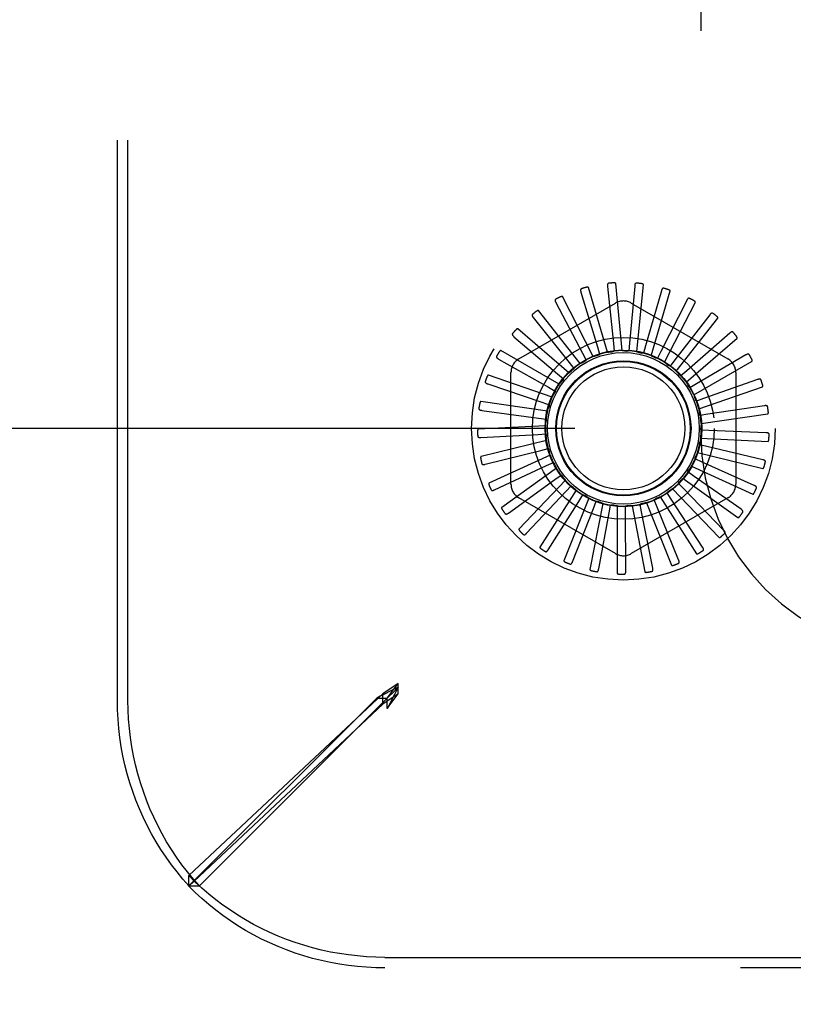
# Model space of a CAD drawing. Header units: inches. Extents: x 0 to 189, y 0 to 122.
# Tile 22 of 51: x 24.9 to 26.34, y 99.13 to 100.96. Entities that reach past the tile are written whole.
import ezdxf

# ---------------------------------------------------------------- set-up
doc = ezdxf.new("R2010")
doc.units = ezdxf.units.IN
doc.header["$LTSCALE"] = 10.388889
doc.header["$MEASUREMENT"] = 0
doc.linetypes.add('HIDDEN', pattern=[0.2, 0.1, -0.1])
doc.layers.get('0').update_dxf_attribs({"linetype": 'CONTINUOUS'})
doc.layers.add('DEFAULT_2', color=8, linetype='HIDDEN')
doc.layers.add('DIMENSIONS', color=7, linetype='CONTINUOUS')
doc.styles.get("Standard").update_dxf_attribs({"font": 'arial.ttf'})
doc.dimstyles.new('DIMSTYLE_1', dxfattribs={"dimtxt": 0.833333, "dimasz": 1.111111, "dimexe": 0.09, "dimexo": 0.07, "dimgap": 0.0375, "dimtad": 0, "dimtih": 1, "dimtoh": 1, "dimzin": 4, "dimdsep": 46, "dimtxsty": 'Standard', "dimblk": '_FILLED', "dimblk1": '_FILLED', "dimblk2": '_FILLED', "dimcen": 0.09, "dimazin": 1, "dimtfac": 1, "dimtdec": 3, "dimtofl": 0, "dimtmove": 0, "dimatfit": 3, "dimldrblk": '_FILLED', "dimfxl": 0, "dimtolj": 1, "dimtzin": 4, "dimarcsym": 0})

# ---------------------------------------------------------------- blocks, each defined once
blk = doc.blocks.new('_FILLED')
at = {"color": 0, "linetype": 'ByBlock'}
blk.add_solid([(0, 0), (-1, 0.2), (-1, -0.2)], dxfattribs=at)
blk = doc.blocks.new('*D20')
at = {"layer": 'DIMENSIONS', "color": 2, "linetype": 'Continuous'}
for p, q in [((25.9309, 108.2006), (15.8859, 108.2006)), ((16.8859, 108.2006), (16.8859, 105.0339)), ((16.8859, 100.2006), (16.8859, 103.3672)), ((25.9309, 100.2006), (15.8859, 100.2006))]:
    blk.add_line(p, q, dxfattribs=at)
at = {"layer": 'DIMENSIONS', "color": 2, "linetype": 'Continuous', "xscale": 1.1111111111, "yscale": 1.1111111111, "zscale": 1.1111111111}
for p, rotation in [((16.8859, 108.2006), 90), ((16.8859, 100.2006), 270)]:
    blk.add_blockref('_FILLED', p, dxfattribs=dict(at, rotation=rotation))
at = {"layer": 'DIMENSIONS', "color": 2, "linetype": 'Continuous', "insert": (16.8859, 104.6172), "char_height": 0.83333, "width": 2.26456, "attachment_point": 2, "line_spacing_factor": 0.9}
blk.add_mtext('8.00', dxfattribs=at)
blk = doc.blocks.new('*D21')
at = {"layer": 'DIMENSIONS', "color": 2, "linetype": 'Continuous'}
for p, q in [((16.8859, 100.2006), (16.8859, 102.4228)), ((25.9309, 100.2006), (15.8859, 100.2006)), ((18.1139, 96.2006), (15.8859, 96.2006)), ((16.8859, 96.2006), (16.8859, 93.9783))]:
    blk.add_line(p, q, dxfattribs=at)
at = {"layer": 'DIMENSIONS', "color": 2, "linetype": 'Continuous', "xscale": 1.1111111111, "yscale": 1.1111111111, "zscale": 1.1111111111}
for p, rotation in [((16.8859, 100.2006), 270), ((16.8859, 96.2006), 90)]:
    blk.add_blockref('_FILLED', p, dxfattribs=dict(at, rotation=rotation))
at = {"layer": 'DIMENSIONS', "color": 2, "linetype": 'Continuous', "insert": (16.8859, 98.6172), "char_height": 0.83333, "width": 2.26456, "attachment_point": 2, "line_spacing_factor": 0.9}
blk.add_mtext('4.00', dxfattribs=at)

msp = doc.modelspace()

# ---------------------------------------------------------------- linework, layer by layer
at = {"layer": 'DEFAULT_2', "color": 8, "linetype": 'HIDDEN'}
for p, q in [((25.0836, 99.6961), (25.0836, 108.705)), ((25.1031, 99.6961), (25.1031, 108.705)), ((26.1646, 108.2096), (26.1646, 100.1916)), ((26.0189, 100.3448), (26.007, 100.4692)), ((26.0462, 100.3426), (26.0581, 100.467)), ((25.9424, 100.4532), (25.973, 100.3516)), ((25.9916, 100.3418), (25.9564, 100.4617)), ((25.9917, 100.4635), (26.0025, 100.358)), ((26.042, 100.4643), (26.0326, 100.3587)), ((26.0915, 100.4556), (26.0623, 100.3536)), ((26.0726, 100.3353), (26.1078, 100.4552)), ((25.8274, 100.3293), (26.0066, 100.4327)), ((25.8961, 100.4337), (25.9453, 100.3398)), ((25.9654, 100.3336), (25.9081, 100.4447)), ((26.0357, 100.4327), (26.2149, 100.3293)), ((26.1385, 100.4377), (26.0906, 100.3431)), ((26.0972, 100.3231), (26.1545, 100.4342)), ((25.9412, 100.3207), (25.864, 100.4189)), ((25.8542, 100.4058), (25.9204, 100.3229)), ((26.1813, 100.4112), (26.1163, 100.3274)), ((26.119, 100.3065), (26.1963, 100.4048)), ((25.92, 100.3034), (25.8255, 100.3852)), ((26.2182, 100.3771), (26.1385, 100.3071)), ((25.8184, 100.3705), (25.899, 100.3016)), ((26.0025, 100.358), (26.0039, 100.3438)), ((26.0326, 100.3587), (26.0313, 100.3445)), ((26.1373, 100.2861), (26.2318, 100.3679)), ((25.9023, 100.2824), (25.7941, 100.3448)), ((25.9453, 100.3398), (25.9519, 100.3271)), ((25.973, 100.3516), (25.9771, 100.3379)), ((26.0623, 100.3536), (26.0584, 100.3399)), ((26.0906, 100.3431), (26.0841, 100.3304)), ((25.7899, 100.3291), (25.8821, 100.2767)), ((25.9204, 100.3229), (25.9292, 100.3117)), ((25.9494, 100.3248), (25.9492, 100.3247)), ((26.1163, 100.3274), (26.1075, 100.3161)), ((26.1514, 100.2626), (26.2596, 100.3251)), ((26.2481, 100.3366), (26.1566, 100.2829)), ((25.8128, 100.0971), (25.8128, 100.304)), ((26.1385, 100.3071), (26.1278, 100.2977)), ((26.2295, 100.304), (26.2295, 100.0971)), ((25.889, 100.2584), (25.7709, 100.2993)), ((25.899, 100.3016), (25.9099, 100.2923)), ((26.2697, 100.2912), (26.1697, 100.2558)), ((25.7697, 100.283), (25.8702, 100.249)), ((25.8821, 100.2767), (25.8945, 100.2696)), ((26.1566, 100.2829), (26.1443, 100.2757)), ((26.1608, 100.2368), (26.2789, 100.2777)), ((25.8804, 100.2323), (25.7567, 100.2501)), ((25.8702, 100.249), (25.8837, 100.2444)), ((26.1697, 100.2558), (26.1563, 100.2511)), ((25.7587, 100.2339), (25.8638, 100.2195)), ((26.2824, 100.2425), (26.1775, 100.2267)), ((25.8638, 100.2195), (25.8779, 100.2176)), ((26.1775, 100.2267), (26.1634, 100.2246)), ((26.1651, 100.2097), (26.2888, 100.2275)), ((25.877, 100.2051), (25.7521, 100.1992)), ((26.1796, 100.1966), (26.1654, 100.1972)), ((26.2856, 100.1923), (26.1796, 100.1966)), ((25.7571, 100.1836), (25.863, 100.1894)), ((25.8787, 100.1778), (25.7573, 100.1483)), ((25.863, 100.1894), (25.8773, 100.1902)), ((26.1642, 100.1823), (26.2891, 100.1764)), ((25.7651, 100.134), (25.868, 100.1597)), ((25.868, 100.1597), (25.8818, 100.1631)), ((26.176, 100.1667), (26.1621, 100.17)), ((26.2793, 100.1424), (26.176, 100.1667)), ((25.8856, 100.1512), (25.7719, 100.0993)), ((26.1668, 100.138), (26.1538, 100.1439)), ((26.1582, 100.1556), (26.2796, 100.1261)), ((25.7823, 100.0867), (25.8785, 100.1315)), ((25.8974, 100.1265), (25.7956, 100.054)), ((25.8785, 100.1315), (25.8914, 100.1375)), ((26.1472, 100.1304), (26.2609, 100.0785)), ((26.2636, 100.0946), (26.1668, 100.138)), ((25.8082, 100.0436), (25.8942, 100.1057)), ((25.9136, 100.1044), (25.8274, 100.0139)), ((25.8942, 100.1057), (25.9057, 100.114)), ((26.1317, 100.1078), (26.2334, 100.0354)), ((26.1523, 100.1116), (26.1407, 100.1198)), ((26.2392, 100.0506), (26.1523, 100.1116)), ((25.9338, 100.0858), (25.8662, 99.9806)), ((25.9144, 100.0834), (25.9242, 100.0938)), ((26.1121, 100.0886), (26.1983, 99.9982)), ((26.1331, 100.0884), (26.1232, 100.0986)), ((26.2069, 100.0121), (26.1331, 100.0884)), ((26.0066, 99.9684), (25.8274, 100.0719)), ((25.8417, 100.0061), (25.9144, 100.0834)), ((25.9571, 100.0713), (25.9106, 99.9553)), ((25.9385, 100.0653), (25.9461, 100.0773)), ((26.2149, 100.0719), (26.0357, 99.9684)), ((26.0834, 100.0548), (26.078, 100.068)), ((26.0893, 100.0734), (26.1568, 99.9683)), ((26.1099, 100.0692), (26.1021, 100.0812)), ((26.1678, 99.9804), (26.1099, 100.0692)), ((25.8818, 99.9757), (25.9385, 100.0653)), ((25.9268, 99.9533), (25.9656, 100.0521)), ((25.9827, 100.0615), (25.9591, 99.9388)), ((25.9656, 100.0521), (25.9708, 100.0654)), ((25.9947, 100.0443), (25.9973, 100.0583)), ((26.0097, 100.0568), (26.0097, 99.9318)), ((26.0248, 100.0421), (26.0247, 100.0564)), ((26.0371, 100.0572), (26.0608, 99.9345)), ((26.0547, 100.0456), (26.0519, 100.0596)), ((26.064, 100.0628), (26.1104, 99.9468)), ((26.1235, 99.9566), (26.0834, 100.0548)), ((25.9753, 99.94), (25.9947, 100.0443)), ((26.0255, 99.936), (26.0248, 100.0421)), ((26.0755, 99.9416), (26.0547, 100.0456)), ((25.6037, 99.7279), (25.5755, 99.7086)), ((25.5837, 99.7006), (25.6037, 99.7279)), ((25.6037, 99.7206), (25.5904, 99.714)), ((25.6037, 99.7206), (25.5936, 99.7106)), ((25.6037, 99.7206), (25.5937, 99.7105)), ((25.6037, 99.7206), (25.597, 99.7073)), ((25.6037, 99.7084), (25.6037, 99.7279)), ((25.5755, 99.7086), (25.216, 99.3715)), ((25.2161, 99.3525), (25.5642, 99.7006)), ((25.2356, 99.3525), (25.5837, 99.7006)), ((25.5642, 99.7006), (25.5837, 99.7006)), ((25.5755, 99.6891), (25.5755, 99.7086)), ((25.6037, 99.7084), (25.5755, 99.6891)), ((25.5904, 99.714), (25.5772, 99.7073)), ((25.5837, 99.6811), (25.6037, 99.7084)), ((25.587, 99.704), (25.5837, 99.7006)), ((25.5837, 99.6811), (25.5837, 99.7006)), ((25.5936, 99.7106), (25.587, 99.704)), ((25.5755, 99.6891), (25.216, 99.352)), ((25.216, 99.352), (25.216, 99.3715)), ((25.2161, 99.3525), (25.2356, 99.3525)), ((25.5792, 99.2201), (35.5881, 99.2201)), ((35.5881, 99.2006), (25.5792, 99.2006))]:
    msp.add_line(p, q, dxfattribs=at)
for points in [[(25.9938, 100.4695), (25.9934, 100.4694), (25.993, 100.4692), (25.9926, 100.469), (25.9923, 100.4686), (25.9921, 100.4683), (25.9919, 100.4679), (25.9918, 100.4674), (25.9917, 100.467), (25.9916, 100.4664), (25.9916, 100.4659), (25.9916, 100.4653), (25.9916, 100.4647), (25.9916, 100.4641), (25.9917, 100.4635)], [(26.007, 100.4692), (26.0069, 100.4694), (26.0068, 100.4695), (26.0067, 100.4696), (26.0066, 100.4697), (26.0064, 100.4698), (26.0062, 100.4699), (26.006, 100.47), (26.0058, 100.47), (26.0055, 100.4701), (26.0053, 100.4701), (26.0051, 100.4702), (26.0048, 100.4702), (26.0045, 100.4702), (26.0043, 100.4702), (26.004, 100.4702), (26.0037, 100.4702), (26.0034, 100.4702), (26.003, 100.4702), (26.0027, 100.4702), (26.0024, 100.4702)], [(26.0452, 100.4698), (26.0447, 100.4698), (26.0443, 100.4697), (26.0439, 100.4695), (26.0436, 100.4693), (26.0433, 100.469), (26.043, 100.4686), (26.0428, 100.4682), (26.0426, 100.4677), (26.0425, 100.4672), (26.0423, 100.4667), (26.0422, 100.4661), (26.0421, 100.4656), (26.042, 100.465), (26.042, 100.4643)], [(26.0581, 100.467), (26.0581, 100.4672), (26.058, 100.4674), (26.0579, 100.4675), (26.0578, 100.4676), (26.0576, 100.4678), (26.0574, 100.4679), (26.0572, 100.468), (26.057, 100.4681), (26.0568, 100.4682), (26.0566, 100.4682), (26.0564, 100.4683), (26.0561, 100.4684), (26.0559, 100.4685), (26.0556, 100.4685), (26.0553, 100.4686), (26.055, 100.4687), (26.0547, 100.4687), (26.0544, 100.4688), (26.0541, 100.4688), (26.0537, 100.4689)], [(25.9434, 100.4594), (25.943, 100.4592), (25.9426, 100.459), (25.9423, 100.4587), (25.9421, 100.4583), (25.942, 100.458), (25.9419, 100.4575), (25.9418, 100.4571), (25.9418, 100.4566), (25.9418, 100.456), (25.9419, 100.4555), (25.942, 100.4549), (25.9421, 100.4544), (25.9423, 100.4538), (25.9424, 100.4532)], [(25.9564, 100.4617), (25.9563, 100.4618), (25.9562, 100.4619), (25.9561, 100.462), (25.9559, 100.4621), (25.9557, 100.4622), (25.9555, 100.4622), (25.9553, 100.4622), (25.9551, 100.4623), (25.9548, 100.4623), (25.9546, 100.4623), (25.9543, 100.4622), (25.9541, 100.4622), (25.9538, 100.4622), (25.9535, 100.4621), (25.9532, 100.4621), (25.9529, 100.462), (25.9526, 100.462), (25.9523, 100.4619), (25.952, 100.4618), (25.9517, 100.4618)], [(26.0957, 100.4603), (26.0953, 100.4604), (26.0948, 100.4604), (26.0944, 100.4603), (26.094, 100.4602), (26.0937, 100.4599), (26.0934, 100.4596), (26.0931, 100.4592), (26.0928, 100.4588), (26.0925, 100.4584), (26.0923, 100.4579), (26.0921, 100.4574), (26.0919, 100.4568), (26.0917, 100.4562), (26.0915, 100.4556)], [(26.1078, 100.4552), (26.1079, 100.4554), (26.1078, 100.4556), (26.1078, 100.4557), (26.1076, 100.4559), (26.1075, 100.456), (26.1074, 100.4562), (26.1072, 100.4563), (26.107, 100.4564), (26.1068, 100.4566), (26.1066, 100.4567), (26.1064, 100.4568), (26.1062, 100.4569), (26.1059, 100.4571), (26.1057, 100.4572), (26.1054, 100.4573), (26.1051, 100.4574), (26.1048, 100.4575), (26.1045, 100.4576), (26.1043, 100.4577), (26.104, 100.4578)], [(25.8958, 100.44), (25.8955, 100.4398), (25.8951, 100.4395), (25.8949, 100.4391), (25.8948, 100.4387), (25.8947, 100.4383), (25.8947, 100.4379), (25.8947, 100.4374), (25.8948, 100.4369), (25.8949, 100.4364), (25.8951, 100.4359), (25.8953, 100.4354), (25.8955, 100.4348), (25.8958, 100.4343), (25.8961, 100.4337)], [(25.9081, 100.4447), (25.908, 100.4448), (25.9079, 100.4449), (25.9077, 100.445), (25.9076, 100.445), (25.9074, 100.4451), (25.9072, 100.4451), (25.9069, 100.445), (25.9067, 100.445), (25.9065, 100.445), (25.9063, 100.4449), (25.906, 100.4449), (25.9058, 100.4448), (25.9055, 100.4447), (25.9052, 100.4446), (25.905, 100.4445), (25.9047, 100.4444), (25.9044, 100.4443), (25.9041, 100.4442), (25.9038, 100.444), (25.9035, 100.4439)], [(26.1435, 100.4415), (26.1431, 100.4417), (26.1427, 100.4418), (26.1423, 100.4418), (26.1418, 100.4417), (26.1415, 100.4415), (26.1411, 100.4413), (26.1407, 100.441), (26.1404, 100.4406), (26.14, 100.4402), (26.1397, 100.4398), (26.1394, 100.4393), (26.1391, 100.4388), (26.1388, 100.4383), (26.1385, 100.4377)], [(26.1545, 100.4342), (26.1545, 100.4344), (26.1545, 100.4346), (26.1545, 100.4347), (26.1544, 100.4349), (26.1543, 100.4351), (26.1542, 100.4352), (26.154, 100.4354), (26.1539, 100.4356), (26.1537, 100.4357), (26.1535, 100.4359), (26.1534, 100.4361), (26.1532, 100.4362), (26.1529, 100.4364), (26.1527, 100.4365), (26.1525, 100.4367), (26.1522, 100.4369), (26.152, 100.437), (26.1517, 100.4372), (26.1514, 100.4374), (26.1511, 100.4376)], [(25.864, 100.4189), (25.8639, 100.419), (25.8637, 100.4191), (25.8635, 100.4191), (25.8633, 100.4191), (25.8632, 100.4191), (25.8629, 100.4191), (25.8627, 100.419), (25.8625, 100.4189), (25.8623, 100.4189), (25.8621, 100.4188), (25.8619, 100.4187), (25.8616, 100.4185), (25.8614, 100.4184), (25.8611, 100.4183), (25.8609, 100.4181), (25.8606, 100.418), (25.8604, 100.4178), (25.8601, 100.4176), (25.8599, 100.4174), (25.8596, 100.4173)], [(26.1869, 100.414), (26.1865, 100.4143), (26.1861, 100.4144), (26.1857, 100.4145), (26.1853, 100.4145), (26.1849, 100.4144), (26.1845, 100.4142), (26.1841, 100.414), (26.1836, 100.4137), (26.1832, 100.4134), (26.1828, 100.413), (26.1824, 100.4126), (26.1821, 100.4122), (26.1817, 100.4117), (26.1813, 100.4112)], [(25.8528, 100.412), (25.8525, 100.4117), (25.8522, 100.4113), (25.8521, 100.4109), (25.852, 100.4105), (25.852, 100.4101), (25.852, 100.4096), (25.8522, 100.4092), (25.8523, 100.4087), (25.8526, 100.4083), (25.8528, 100.4078), (25.8531, 100.4073), (25.8535, 100.4068), (25.8538, 100.4063), (25.8542, 100.4058)], [(26.1963, 100.4048), (26.1964, 100.4049), (26.1964, 100.4051), (26.1964, 100.4053), (26.1963, 100.4054), (26.1963, 100.4056), (26.1962, 100.4058), (26.1961, 100.406), (26.196, 100.4062), (26.1958, 100.4064), (26.1957, 100.4066), (26.1955, 100.4068), (26.1954, 100.407), (26.1952, 100.4072), (26.195, 100.4074), (26.1948, 100.4076), (26.1946, 100.4078), (26.1944, 100.408), (26.1941, 100.4082), (26.1939, 100.4084), (26.1937, 100.4086)], [(25.8158, 100.3763), (25.8156, 100.3759), (25.8154, 100.3755), (25.8153, 100.3751), (25.8153, 100.3747), (25.8154, 100.3743), (25.8155, 100.3739), (25.8157, 100.3734), (25.816, 100.373), (25.8163, 100.3726), (25.8167, 100.3722), (25.817, 100.3718), (25.8175, 100.3714), (25.8179, 100.3709), (25.8184, 100.3705)], [(25.8255, 100.3852), (25.8254, 100.3853), (25.8252, 100.3853), (25.825, 100.3853), (25.8248, 100.3853), (25.8246, 100.3853), (25.8245, 100.3852), (25.8243, 100.3851), (25.8241, 100.385), (25.8239, 100.3849), (25.8237, 100.3847), (25.8235, 100.3846), (25.8233, 100.3844), (25.823, 100.3842), (25.8228, 100.3841), (25.8226, 100.3839), (25.8224, 100.3837), (25.8222, 100.3835), (25.822, 100.3832), (25.8217, 100.383), (25.8215, 100.3827)], [(26.2243, 100.3788), (26.224, 100.3791), (26.2236, 100.3793), (26.2232, 100.3795), (26.2228, 100.3795), (26.2224, 100.3795), (26.2219, 100.3794), (26.2215, 100.3793), (26.221, 100.3791), (26.2206, 100.3788), (26.2201, 100.3786), (26.2197, 100.3782), (26.2192, 100.3779), (26.2187, 100.3775), (26.2182, 100.3771)], [(26.2318, 100.3679), (26.2319, 100.3681), (26.2319, 100.3682), (26.232, 100.3684), (26.232, 100.3686), (26.2319, 100.3688), (26.2319, 100.369), (26.2318, 100.3692), (26.2317, 100.3694), (26.2316, 100.3696), (26.2315, 100.3698), (26.2314, 100.3701), (26.2313, 100.3703), (26.2311, 100.3705), (26.231, 100.3707), (26.2308, 100.371), (26.2307, 100.3712), (26.2305, 100.3715), (26.2303, 100.3717), (26.2301, 100.372), (26.2299, 100.3723)], [(25.7941, 100.3448), (25.7939, 100.3449), (25.7938, 100.3449), (25.7936, 100.3449), (25.7934, 100.3448), (25.7932, 100.3447), (25.7931, 100.3446), (25.7929, 100.3445), (25.7927, 100.3443), (25.7926, 100.3442), (25.7924, 100.344), (25.7922, 100.3438), (25.792, 100.3436), (25.7919, 100.3434), (25.7917, 100.3432), (25.7915, 100.343), (25.7913, 100.3427), (25.7912, 100.3425), (25.791, 100.3422), (25.7908, 100.3419), (25.7906, 100.3416)], [(25.9916, 100.3418), (25.9938, 100.342), (25.996, 100.3422), (25.9982, 100.3424), (26.0005, 100.3426)], [(26.0039, 100.3438), (26.0034, 100.3434), (26.0029, 100.3432), (26.0023, 100.3429), (26.0017, 100.3427), (26.0011, 100.3426), (26.0005, 100.3426)], [(26.0189, 100.3448), (26.0211, 100.3446), (26.0233, 100.3444), (26.0255, 100.3442), (26.0277, 100.3439)], [(26.0313, 100.3445), (26.0308, 100.3442), (26.0302, 100.344), (26.0296, 100.3439), (26.0289, 100.3439), (26.0283, 100.3439), (26.0277, 100.3439)], [(26.0462, 100.3426), (26.0483, 100.342), (26.0505, 100.3414), (26.0526, 100.3408), (26.0547, 100.3401)], [(26.0584, 100.3399), (26.0578, 100.3398), (26.0572, 100.3397), (26.0565, 100.3397), (26.0559, 100.3398), (26.0553, 100.3399), (26.0547, 100.3401)], [(25.7863, 100.3343), (25.7861, 100.3339), (25.786, 100.3334), (25.786, 100.333), (25.7861, 100.3326), (25.7862, 100.3322), (25.7864, 100.3318), (25.7867, 100.3314), (25.7871, 100.3311), (25.7874, 100.3307), (25.7879, 100.3304), (25.7883, 100.3301), (25.7888, 100.3297), (25.7893, 100.3294), (25.7899, 100.3291)], [(25.9412, 100.3207), (25.9425, 100.3214), (25.9439, 100.3221), (25.9452, 100.3227), (25.9465, 100.3234), (25.9478, 100.3241), (25.9492, 100.3247)], [(25.9519, 100.3271), (25.9516, 100.3267), (25.9512, 100.3262), (25.9508, 100.3258), (25.9504, 100.3254), (25.9499, 100.3251), (25.9494, 100.3248)], [(25.9654, 100.3336), (25.9675, 100.3343), (25.9697, 100.3349), (25.9718, 100.3355), (25.974, 100.3361)], [(25.9771, 100.3379), (25.9767, 100.3375), (25.9762, 100.3371), (25.9757, 100.3368), (25.9751, 100.3365), (25.9746, 100.3363), (25.974, 100.3361)], [(26.0726, 100.3353), (26.0746, 100.3343), (26.0766, 100.3333), (26.0786, 100.3323), (26.0805, 100.3312)], [(26.0841, 100.3304), (26.0835, 100.3304), (26.0829, 100.3304), (26.0822, 100.3305), (26.0816, 100.3307), (26.0811, 100.3309), (26.0805, 100.3312)], [(26.0972, 100.3231), (26.099, 100.3218), (26.1007, 100.3204), (26.1025, 100.319), (26.1042, 100.3176)], [(26.2544, 100.3371), (26.2541, 100.3375), (26.2538, 100.3378), (26.2534, 100.338), (26.253, 100.3381), (26.2526, 100.3382), (26.2522, 100.3382), (26.2517, 100.3381), (26.2512, 100.338), (26.2507, 100.3379), (26.2502, 100.3377), (26.2497, 100.3375), (26.2492, 100.3372), (26.2486, 100.3369), (26.2481, 100.3366)], [(26.2596, 100.3251), (26.2598, 100.3252), (26.2598, 100.3253), (26.2599, 100.3255), (26.2599, 100.3257), (26.2599, 100.3259), (26.2599, 100.3261), (26.2599, 100.3263), (26.2599, 100.3265), (26.2598, 100.3267), (26.2598, 100.327), (26.2597, 100.3272), (26.2596, 100.3274), (26.2595, 100.3277), (26.2594, 100.328), (26.2593, 100.3282), (26.2592, 100.3285), (26.259, 100.3288), (26.2589, 100.3291), (26.2588, 100.3294), (26.2586, 100.3297)], [(25.92, 100.3034), (25.9217, 100.3048), (25.9234, 100.3062), (25.9252, 100.3075), (25.927, 100.3088)], [(25.9292, 100.3117), (25.929, 100.3112), (25.9287, 100.3106), (25.9283, 100.3101), (25.9279, 100.3096), (25.9275, 100.3092), (25.927, 100.3088)], [(26.1075, 100.3161), (26.1069, 100.3162), (26.1063, 100.3164), (26.1057, 100.3166), (26.1052, 100.3169), (26.1046, 100.3172), (26.1042, 100.3176)], [(26.119, 100.3065), (26.1205, 100.3049), (26.122, 100.3032), (26.1234, 100.3015), (26.1248, 100.2998)], [(25.7652, 100.2874), (25.7651, 100.287), (25.7651, 100.2865), (25.7652, 100.2861), (25.7653, 100.2857), (25.7655, 100.2854), (25.7658, 100.285), (25.7662, 100.2847), (25.7666, 100.2844), (25.767, 100.2842), (25.7675, 100.2839), (25.768, 100.2837), (25.7686, 100.2834), (25.7691, 100.2832), (25.7697, 100.283)], [(25.7709, 100.2993), (25.7707, 100.2993), (25.7706, 100.2993), (25.7704, 100.2992), (25.7702, 100.2991), (25.7701, 100.299), (25.7699, 100.2989), (25.7698, 100.2987), (25.7696, 100.2985), (25.7695, 100.2983), (25.7694, 100.2981), (25.7692, 100.2979), (25.7691, 100.2977), (25.769, 100.2975), (25.7688, 100.2972), (25.7687, 100.297), (25.7686, 100.2967), (25.7685, 100.2964), (25.7683, 100.2961), (25.7682, 100.2958), (25.7681, 100.2955)], [(25.9023, 100.2824), (25.9038, 100.2841), (25.9052, 100.2858), (25.9067, 100.2874), (25.9082, 100.2891)], [(25.9099, 100.2923), (25.9097, 100.2917), (25.9095, 100.2911), (25.9093, 100.2906), (25.9089, 100.29), (25.9086, 100.2895), (25.9082, 100.2891)], [(26.1278, 100.2977), (26.1272, 100.2979), (26.1267, 100.2982), (26.1262, 100.2985), (26.1257, 100.2989), (26.1252, 100.2993), (26.1248, 100.2998)], [(26.1373, 100.2861), (26.1385, 100.2842), (26.1396, 100.2823), (26.1407, 100.2803), (26.1417, 100.2784)], [(26.276, 100.2905), (26.2758, 100.2909), (26.2756, 100.2913), (26.2752, 100.2916), (26.2749, 100.2918), (26.2745, 100.2919), (26.274, 100.292), (26.2736, 100.292), (26.2731, 100.292), (26.2726, 100.292), (26.272, 100.2919), (26.2715, 100.2917), (26.2709, 100.2916), (26.2703, 100.2914), (26.2697, 100.2912)], [(25.8945, 100.2696), (25.8945, 100.269), (25.8944, 100.2684), (25.8942, 100.2678), (25.894, 100.2672), (25.8938, 100.2666), (25.8935, 100.2661)], [(26.1443, 100.2757), (26.1437, 100.2761), (26.1433, 100.2764), (26.1428, 100.2769), (26.1424, 100.2773), (26.142, 100.2778), (26.1417, 100.2784)], [(26.2789, 100.2777), (26.279, 100.2778), (26.2791, 100.2779), (26.2792, 100.278), (26.2793, 100.2782), (26.2793, 100.2784), (26.2794, 100.2786), (26.2794, 100.2788), (26.2794, 100.279), (26.2794, 100.2793), (26.2794, 100.2795), (26.2793, 100.2798), (26.2793, 100.28), (26.2793, 100.2803), (26.2792, 100.2806), (26.2792, 100.2808), (26.2791, 100.2811), (26.279, 100.2814), (26.2789, 100.2817), (26.2788, 100.282), (26.2788, 100.2823)], [(25.7567, 100.2501), (25.7566, 100.2501), (25.7564, 100.2501), (25.7563, 100.25), (25.7561, 100.2499), (25.756, 100.2497), (25.7559, 100.2495), (25.7558, 100.2494), (25.7557, 100.2492), (25.7555, 100.2489), (25.7555, 100.2487), (25.7554, 100.2485), (25.7553, 100.2482), (25.7552, 100.248), (25.7551, 100.2477), (25.755, 100.2474), (25.755, 100.2472), (25.7549, 100.2468), (25.7548, 100.2465), (25.7548, 100.2462), (25.7547, 100.2459)], [(25.889, 100.2584), (25.8901, 100.2603), (25.8912, 100.2623), (25.8923, 100.2642), (25.8935, 100.2661)], [(26.1514, 100.2626), (26.1522, 100.2605), (26.1529, 100.2584), (26.1536, 100.2563), (26.1543, 100.2541)], [(26.1563, 100.2511), (26.1558, 100.2515), (26.1554, 100.252), (26.155, 100.2525), (26.1547, 100.253), (26.1545, 100.2536), (26.1543, 100.2541)], [(25.7534, 100.2374), (25.7534, 100.2369), (25.7534, 100.2365), (25.7536, 100.2361), (25.7538, 100.2358), (25.7541, 100.2355), (25.7545, 100.2352), (25.7549, 100.2349), (25.7553, 100.2347), (25.7558, 100.2345), (25.7563, 100.2344), (25.7569, 100.2342), (25.7575, 100.2341), (25.758, 100.234), (25.7587, 100.2339)], [(25.8804, 100.2323), (25.8811, 100.2345), (25.8819, 100.2366), (25.8826, 100.2387), (25.8834, 100.2407)], [(25.8837, 100.2444), (25.8838, 100.2438), (25.8838, 100.2432), (25.8838, 100.2425), (25.8837, 100.2419), (25.8836, 100.2413), (25.8834, 100.2407)], [(26.1608, 100.2368), (26.1611, 100.2346), (26.1614, 100.2324), (26.1617, 100.2302), (26.162, 100.228)], [(26.2884, 100.2407), (26.2883, 100.2411), (26.2881, 100.2415), (26.2879, 100.2418), (26.2876, 100.2421), (26.2872, 100.2423), (26.2868, 100.2425), (26.2863, 100.2426), (26.2858, 100.2427), (26.2853, 100.2427), (26.2848, 100.2427), (26.2842, 100.2427), (26.2836, 100.2427), (26.283, 100.2426), (26.2824, 100.2425)], [(26.2888, 100.2275), (26.289, 100.2276), (26.2891, 100.2277), (26.2892, 100.2278), (26.2893, 100.2279), (26.2894, 100.2281), (26.2895, 100.2283), (26.2895, 100.2285), (26.2896, 100.2287), (26.2896, 100.229), (26.2896, 100.2292), (26.2897, 100.2295), (26.2897, 100.2297), (26.2897, 100.23), (26.2897, 100.2303), (26.2897, 100.2306), (26.2897, 100.2309), (26.2897, 100.2312), (26.2896, 100.2315), (26.2896, 100.2318), (26.2896, 100.2322)], [(25.877, 100.2051), (25.8772, 100.2074), (25.8776, 100.2096), (25.8779, 100.2118), (25.8783, 100.2139)], [(25.8779, 100.2176), (25.8781, 100.217), (25.8783, 100.2164), (25.8784, 100.2158), (25.8784, 100.2152), (25.8784, 100.2146), (25.8783, 100.2139)], [(26.1634, 100.2246), (26.163, 100.2251), (26.1627, 100.2256), (26.1624, 100.2262), (26.1622, 100.2268), (26.1621, 100.2274), (26.162, 100.228)], [(25.7521, 100.1992), (25.752, 100.1992), (25.7518, 100.1991), (25.7517, 100.199), (25.7516, 100.1988), (25.7515, 100.1986), (25.7514, 100.1984), (25.7513, 100.1982), (25.7513, 100.198), (25.7512, 100.1978), (25.7511, 100.1976), (25.7511, 100.1973), (25.7511, 100.1971), (25.751, 100.1968), (25.751, 100.1965), (25.751, 100.1962), (25.751, 100.1959), (25.7509, 100.1956), (25.7509, 100.1953), (25.7509, 100.195), (25.7509, 100.1947)], [(26.1651, 100.2097), (26.165, 100.2075), (26.1649, 100.2053), (26.1648, 100.2031), (26.1646, 100.2008)], [(26.1654, 100.1972), (26.1651, 100.1978), (26.1649, 100.1984), (26.1647, 100.199), (26.1646, 100.1996), (26.1646, 100.2002), (26.1646, 100.2008)], [(25.7513, 100.1861), (25.7513, 100.1856), (25.7515, 100.1852), (25.7517, 100.1848), (25.752, 100.1845), (25.7523, 100.1843), (25.7527, 100.1841), (25.7532, 100.1839), (25.7537, 100.1838), (25.7542, 100.1837), (25.7547, 100.1837), (25.7553, 100.1836), (25.7559, 100.1836), (25.7565, 100.1836), (25.7571, 100.1836)], [(25.8773, 100.1902), (25.8776, 100.1896), (25.8778, 100.1891), (25.8781, 100.1885), (25.8782, 100.1879), (25.8783, 100.1873), (25.8783, 100.1867)], [(25.8787, 100.1778), (25.8786, 100.18), (25.8785, 100.1822), (25.8784, 100.1844), (25.8783, 100.1867)], [(26.1642, 100.1823), (26.1637, 100.1801), (26.1632, 100.178), (26.1627, 100.1758), (26.1621, 100.1737)], [(26.2912, 100.1893), (26.2912, 100.1898), (26.2911, 100.1902), (26.2909, 100.1906), (26.2906, 100.1909), (26.2903, 100.1912), (26.2899, 100.1915), (26.2895, 100.1917), (26.289, 100.1918), (26.2885, 100.192), (26.288, 100.1921), (26.2874, 100.1922), (26.2868, 100.1922), (26.2862, 100.1923), (26.2856, 100.1923)], [(26.2891, 100.1764), (26.2892, 100.1764), (26.2894, 100.1765), (26.2895, 100.1766), (26.2897, 100.1767), (26.2898, 100.1769), (26.2899, 100.177), (26.29, 100.1772), (26.2901, 100.1774), (26.2901, 100.1777), (26.2902, 100.1779), (26.2903, 100.1781), (26.2903, 100.1784), (26.2904, 100.1786), (26.2905, 100.1789), (26.2905, 100.1792), (26.2906, 100.1795), (26.2906, 100.1798), (26.2906, 100.1801), (26.2907, 100.1805), (26.2907, 100.1808)], [(25.8818, 100.1631), (25.8822, 100.1627), (25.8826, 100.1622), (25.8829, 100.1616), (25.8832, 100.1611), (25.8834, 100.1605), (25.8835, 100.1599)], [(25.8856, 100.1512), (25.885, 100.1534), (25.8845, 100.1555), (25.884, 100.1577), (25.8835, 100.1599)], [(26.1621, 100.17), (26.162, 100.1706), (26.1619, 100.1712), (26.1618, 100.1718), (26.1619, 100.1725), (26.162, 100.1731), (26.1621, 100.1737)], [(25.7573, 100.1483), (25.7571, 100.1482), (25.757, 100.1481), (25.7569, 100.148), (25.7568, 100.1478), (25.7567, 100.1476), (25.7567, 100.1474), (25.7566, 100.1472), (25.7566, 100.147), (25.7566, 100.1468), (25.7566, 100.1465), (25.7566, 100.1463), (25.7566, 100.146), (25.7566, 100.1457), (25.7566, 100.1455), (25.7567, 100.1452), (25.7567, 100.1449), (25.7568, 100.1446), (25.7568, 100.1443), (25.7569, 100.1439), (25.757, 100.1436)], [(26.1538, 100.1439), (26.1538, 100.1445), (26.1538, 100.1451), (26.1539, 100.1457), (26.154, 100.1463), (26.1542, 100.1469), (26.1545, 100.1475)], [(26.1582, 100.1556), (26.1573, 100.1535), (26.1564, 100.1515), (26.1554, 100.1495), (26.1545, 100.1475)], [(26.2842, 100.1384), (26.2842, 100.1389), (26.2842, 100.1393), (26.2841, 100.1397), (26.2839, 100.1401), (26.2836, 100.1405), (26.2833, 100.1408), (26.2829, 100.141), (26.2825, 100.1413), (26.2821, 100.1415), (26.2816, 100.1417), (26.281, 100.1419), (26.2805, 100.1421), (26.2799, 100.1423), (26.2793, 100.1424)], [(25.7589, 100.1353), (25.759, 100.1348), (25.7593, 100.1344), (25.7596, 100.1341), (25.7599, 100.1339), (25.7603, 100.1337), (25.7607, 100.1336), (25.7612, 100.1335), (25.7617, 100.1335), (25.7622, 100.1335), (25.7627, 100.1335), (25.7633, 100.1336), (25.7639, 100.1337), (25.7645, 100.1338), (25.7651, 100.134)], [(25.8914, 100.1375), (25.8919, 100.1371), (25.8924, 100.1366), (25.8928, 100.1362), (25.8932, 100.1357), (25.8935, 100.1351), (25.8937, 100.1346)], [(25.8974, 100.1265), (25.8964, 100.1285), (25.8955, 100.1305), (25.8946, 100.1325), (25.8937, 100.1346)], [(26.1407, 100.1198), (26.1407, 100.1204), (26.1409, 100.121), (26.1411, 100.1216), (26.1413, 100.1222), (26.1416, 100.1227), (26.142, 100.1232)], [(26.1472, 100.1304), (26.1459, 100.1286), (26.1447, 100.1268), (26.1433, 100.125), (26.142, 100.1232)], [(26.2796, 100.1261), (26.2798, 100.1261), (26.28, 100.1261), (26.2801, 100.1262), (26.2803, 100.1263), (26.2804, 100.1264), (26.2806, 100.1266), (26.2807, 100.1268), (26.2808, 100.127), (26.2809, 100.1272), (26.2811, 100.1274), (26.2812, 100.1276), (26.2813, 100.1278), (26.2814, 100.1281), (26.2815, 100.1283), (26.2816, 100.1286), (26.2817, 100.1289), (26.2818, 100.1292), (26.2819, 100.1295), (26.282, 100.1298), (26.2821, 100.1301)], [(25.9057, 100.114), (25.9063, 100.1138), (25.9068, 100.1134), (25.9073, 100.113), (25.9078, 100.1126), (25.9082, 100.1122), (25.9085, 100.1117)], [(25.9136, 100.1044), (25.9123, 100.1062), (25.911, 100.108), (25.9098, 100.1098), (25.9085, 100.1117)], [(26.1317, 100.1078), (26.1301, 100.1063), (26.1285, 100.1047), (26.1268, 100.1032), (26.1252, 100.1017)], [(25.7719, 100.0993), (25.7718, 100.0992), (25.7717, 100.0991), (25.7716, 100.0989), (25.7715, 100.0987), (25.7715, 100.0985), (25.7715, 100.0983), (25.7715, 100.0981), (25.7715, 100.0979), (25.7716, 100.0977), (25.7716, 100.0974), (25.7716, 100.0972), (25.7717, 100.0969), (25.7718, 100.0967), (25.7719, 100.0964), (25.7719, 100.0961), (25.772, 100.0958), (25.7721, 100.0956), (25.7722, 100.0953), (25.7724, 100.0949), (25.7725, 100.0946)], [(25.776, 100.0868), (25.7762, 100.0864), (25.7765, 100.0861), (25.7769, 100.0858), (25.7772, 100.0857), (25.7776, 100.0856), (25.7781, 100.0855), (25.7786, 100.0855), (25.779, 100.0856), (25.7796, 100.0857), (25.7801, 100.0858), (25.7806, 100.086), (25.7812, 100.0862), (25.7817, 100.0865), (25.7823, 100.0867)], [(25.9242, 100.0938), (25.9248, 100.0936), (25.9254, 100.0934), (25.9259, 100.0931), (25.9264, 100.0928), (25.9269, 100.0924), (25.9274, 100.092)], [(25.9338, 100.0858), (25.9321, 100.0873), (25.9305, 100.0888), (25.9289, 100.0904), (25.9274, 100.092)], [(26.1021, 100.0812), (26.1024, 100.0817), (26.1027, 100.0822), (26.1032, 100.0827), (26.1036, 100.0831), (26.1041, 100.0835), (26.1046, 100.0838)], [(26.1121, 100.0886), (26.1103, 100.0874), (26.1084, 100.0862), (26.1065, 100.085), (26.1046, 100.0838)], [(26.1232, 100.0986), (26.1234, 100.0992), (26.1237, 100.0998), (26.124, 100.1003), (26.1243, 100.1008), (26.1247, 100.1013), (26.1252, 100.1017)], [(26.2677, 100.0898), (26.2678, 100.0902), (26.2679, 100.0907), (26.2678, 100.0911), (26.2677, 100.0915), (26.2675, 100.0919), (26.2673, 100.0922), (26.267, 100.0926), (26.2666, 100.0929), (26.2662, 100.0932), (26.2657, 100.0935), (26.2652, 100.0938), (26.2647, 100.0941), (26.2642, 100.0944), (26.2636, 100.0946)], [(25.9461, 100.0773), (25.9468, 100.0773), (25.9474, 100.0772), (25.948, 100.077), (25.9486, 100.0768), (25.9491, 100.0765), (25.9496, 100.0762)], [(25.9571, 100.0713), (25.9552, 100.0725), (25.9533, 100.0737), (25.9515, 100.0749), (25.9496, 100.0762)], [(26.078, 100.068), (26.0784, 100.0685), (26.0789, 100.0689), (26.0794, 100.0693), (26.0799, 100.0696), (26.0804, 100.0699), (26.081, 100.0702)], [(26.0893, 100.0734), (26.0872, 100.0726), (26.0852, 100.0717), (26.0831, 100.0709), (26.081, 100.0702)], [(26.2609, 100.0785), (26.261, 100.0785), (26.2612, 100.0785), (26.2614, 100.0785), (26.2616, 100.0786), (26.2617, 100.0787), (26.2619, 100.0788), (26.262, 100.079), (26.2622, 100.0792), (26.2624, 100.0793), (26.2625, 100.0795), (26.2627, 100.0797), (26.2628, 100.0799), (26.263, 100.0801), (26.2631, 100.0804), (26.2633, 100.0806), (26.2634, 100.0809), (26.2636, 100.0811), (26.2637, 100.0814), (26.2639, 100.0817), (26.264, 100.082)], [(25.7956, 100.054), (25.7955, 100.0539), (25.7954, 100.0537), (25.7953, 100.0535), (25.7953, 100.0533), (25.7953, 100.0532), (25.7954, 100.0529), (25.7954, 100.0527), (25.7955, 100.0525), (25.7955, 100.0523), (25.7956, 100.0521), (25.7957, 100.0518), (25.7958, 100.0516), (25.7959, 100.0514), (25.7961, 100.0511), (25.7962, 100.0509), (25.7964, 100.0506), (25.7965, 100.0503), (25.7967, 100.05), (25.7968, 100.0498), (25.797, 100.0495)], [(25.9708, 100.0654), (25.9714, 100.0654), (25.9721, 100.0654), (25.9727, 100.0654), (25.9733, 100.0653), (25.9739, 100.0651), (25.9745, 100.0649)], [(25.9827, 100.0615), (25.9806, 100.0623), (25.9786, 100.0631), (25.9765, 100.064), (25.9745, 100.0649)], [(25.9973, 100.0583), (25.9979, 100.0585), (25.9985, 100.0586), (25.9991, 100.0587), (25.9998, 100.0587), (26.0004, 100.0586), (26.001, 100.0585)], [(26.0097, 100.0568), (26.0075, 100.0572), (26.0053, 100.0576), (26.0032, 100.058), (26.001, 100.0585)], [(26.0247, 100.0564), (26.0252, 100.0566), (26.0258, 100.0569), (26.0264, 100.0571), (26.027, 100.0572), (26.0276, 100.0572), (26.0282, 100.0573)], [(26.0371, 100.0572), (26.0349, 100.0572), (26.0327, 100.0572), (26.0305, 100.0572), (26.0282, 100.0573)], [(26.0519, 100.0596), (26.0524, 100.06), (26.0529, 100.0604), (26.0535, 100.0606), (26.054, 100.0609), (26.0546, 100.0611), (26.0552, 100.0612)], [(26.064, 100.0628), (26.0618, 100.0624), (26.0596, 100.0619), (26.0574, 100.0615), (26.0552, 100.0612)], [(26.2423, 100.0451), (26.2425, 100.0455), (26.2426, 100.0459), (26.2427, 100.0464), (26.2426, 100.0468), (26.2425, 100.0472), (26.2423, 100.0476), (26.2421, 100.048), (26.2418, 100.0484), (26.2414, 100.0488), (26.241, 100.0492), (26.2406, 100.0495), (26.2402, 100.0499), (26.2397, 100.0503), (26.2392, 100.0506)], [(25.8019, 100.0425), (25.8023, 100.0421), (25.8026, 100.0419), (25.803, 100.0417), (25.8034, 100.0416), (25.8038, 100.0415), (25.8043, 100.0416), (25.8047, 100.0417), (25.8052, 100.0419), (25.8057, 100.0421), (25.8061, 100.0423), (25.8066, 100.0426), (25.8071, 100.0429), (25.8076, 100.0432), (25.8082, 100.0436)], [(26.2334, 100.0354), (26.2336, 100.0353), (26.2338, 100.0353), (26.2339, 100.0353), (26.2341, 100.0353), (26.2343, 100.0354), (26.2345, 100.0355), (26.2347, 100.0356), (26.2349, 100.0357), (26.2351, 100.0359), (26.2352, 100.036), (26.2354, 100.0362), (26.2356, 100.0364), (26.2358, 100.0366), (26.236, 100.0368), (26.2362, 100.037), (26.2364, 100.0372), (26.2366, 100.0374), (26.2368, 100.0377), (26.237, 100.0379), (26.2372, 100.0381)], [(25.8274, 100.0139), (25.8273, 100.0138), (25.8273, 100.0136), (25.8272, 100.0135), (25.8273, 100.0133), (25.8273, 100.0131), (25.8274, 100.0129), (25.8275, 100.0127), (25.8276, 100.0125), (25.8277, 100.0123), (25.8278, 100.0121), (25.8279, 100.0119), (25.8281, 100.0116), (25.8283, 100.0114), (25.8284, 100.0112), (25.8286, 100.011), (25.8288, 100.0108), (25.829, 100.0105), (25.8292, 100.0103), (25.8295, 100.01), (25.8297, 100.0098)], [(26.2088, 100.0061), (26.2091, 100.0065), (26.2094, 100.0068), (26.2095, 100.0072), (26.2095, 100.0077), (26.2095, 100.0081), (26.2094, 100.0085), (26.2092, 100.0089), (26.209, 100.0094), (26.2087, 100.0098), (26.2084, 100.0103), (26.2081, 100.0107), (26.2077, 100.0112), (26.2073, 100.0116), (26.2069, 100.0121)], [(25.8358, 100.0038), (25.8362, 100.0036), (25.8366, 100.0034), (25.837, 100.0033), (25.8374, 100.0032), (25.8378, 100.0033), (25.8383, 100.0034), (25.8387, 100.0036), (25.8391, 100.0038), (25.8396, 100.0041), (25.84, 100.0045), (25.8404, 100.0048), (25.8409, 100.0052), (25.8413, 100.0057), (25.8417, 100.0061)], [(26.1983, 99.9982), (26.1985, 99.9981), (26.1986, 99.998), (26.1988, 99.998), (26.199, 99.998), (26.1992, 99.998), (26.1994, 99.9981), (26.1996, 99.9982), (26.1998, 99.9983), (26.2, 99.9984), (26.2002, 99.9985), (26.2004, 99.9986), (26.2007, 99.9987), (26.2009, 99.9989), (26.2011, 99.9991), (26.2013, 99.9992), (26.2016, 99.9994), (26.2018, 99.9996), (26.2021, 99.9998), (26.2023, 100), (26.2026, 100.0003)], [(25.8662, 99.9806), (25.8662, 99.9805), (25.8661, 99.9803), (25.8662, 99.9801), (25.8662, 99.98), (25.8663, 99.9798), (25.8664, 99.9796), (25.8665, 99.9794), (25.8667, 99.9792), (25.8668, 99.9791), (25.867, 99.9789), (25.8672, 99.9787), (25.8673, 99.9785), (25.8675, 99.9783), (25.8677, 99.9782), (25.868, 99.978), (25.8682, 99.9778), (25.8684, 99.9776), (25.8687, 99.9774), (25.8689, 99.9772), (25.8692, 99.9771)], [(25.8764, 99.9723), (25.8768, 99.9721), (25.8772, 99.972), (25.8777, 99.972), (25.8781, 99.972), (25.8785, 99.9722), (25.8789, 99.9724), (25.8793, 99.9726), (25.8796, 99.973), (25.88, 99.9733), (25.8804, 99.9737), (25.8807, 99.9742), (25.8811, 99.9746), (25.8814, 99.9751), (25.8818, 99.9757)], [(26.1686, 99.9741), (26.169, 99.9744), (26.1693, 99.9747), (26.1695, 99.9751), (26.1696, 99.9755), (26.1696, 99.9759), (26.1696, 99.9764), (26.1695, 99.9768), (26.1694, 99.9773), (26.1692, 99.9778), (26.169, 99.9783), (26.1688, 99.9788), (26.1685, 99.9793), (26.1682, 99.9798), (26.1678, 99.9804)], [(26.1231, 99.9503), (26.1235, 99.9505), (26.1239, 99.9508), (26.1241, 99.9511), (26.1243, 99.9515), (26.1244, 99.9519), (26.1245, 99.9523), (26.1245, 99.9528), (26.1245, 99.9533), (26.1244, 99.9538), (26.1243, 99.9543), (26.1241, 99.9549), (26.1239, 99.9554), (26.1237, 99.956), (26.1235, 99.9566)], [(26.1568, 99.9683), (26.157, 99.9682), (26.1571, 99.9681), (26.1573, 99.968), (26.1575, 99.968), (26.1577, 99.968), (26.1579, 99.968), (26.1581, 99.9681), (26.1583, 99.9681), (26.1585, 99.9682), (26.1587, 99.9682), (26.159, 99.9683), (26.1592, 99.9684), (26.1595, 99.9685), (26.1597, 99.9686), (26.16, 99.9688), (26.1603, 99.9689), (26.1605, 99.969), (26.1608, 99.9692), (26.1611, 99.9694), (26.1614, 99.9695)], [(25.9106, 99.9553), (25.9106, 99.9551), (25.9106, 99.955), (25.9107, 99.9548), (25.9108, 99.9546), (25.9109, 99.9545), (25.911, 99.9543), (25.9112, 99.9542), (25.9113, 99.954), (25.9115, 99.9539), (25.9117, 99.9537), (25.9119, 99.9536), (25.9121, 99.9534), (25.9124, 99.9533), (25.9126, 99.9531), (25.9129, 99.953), (25.9131, 99.9529), (25.9134, 99.9527), (25.9137, 99.9526), (25.914, 99.9524), (25.9143, 99.9523)], [(25.9222, 99.9491), (25.9227, 99.9489), (25.9231, 99.9489), (25.9235, 99.9489), (25.9239, 99.9491), (25.9243, 99.9493), (25.9246, 99.9496), (25.925, 99.9499), (25.9253, 99.9503), (25.9256, 99.9507), (25.9258, 99.9512), (25.9261, 99.9517), (25.9264, 99.9522), (25.9266, 99.9528), (25.9268, 99.9533)], [(25.9591, 99.9388), (25.9591, 99.9386), (25.9591, 99.9385), (25.9592, 99.9383), (25.9593, 99.9382), (25.9594, 99.938), (25.9596, 99.9379), (25.9598, 99.9378), (25.96, 99.9377), (25.9602, 99.9376), (25.9604, 99.9375), (25.9606, 99.9374), (25.9609, 99.9373), (25.9611, 99.9372), (25.9614, 99.9371), (25.9617, 99.937), (25.962, 99.9369), (25.9622, 99.9368), (25.9626, 99.9367), (25.9629, 99.9367), (25.9632, 99.9366)], [(25.9716, 99.9349), (25.9721, 99.9348), (25.9725, 99.9349), (25.9729, 99.935), (25.9733, 99.9352), (25.9736, 99.9355), (25.9739, 99.9358), (25.9741, 99.9362), (25.9744, 99.9367), (25.9746, 99.9371), (25.9748, 99.9377), (25.9749, 99.9382), (25.9751, 99.9388), (25.9752, 99.9394), (25.9753, 99.94)], [(26.0739, 99.9355), (26.0743, 99.9356), (26.0747, 99.9358), (26.0751, 99.9361), (26.0753, 99.9364), (26.0755, 99.9368), (26.0757, 99.9372), (26.0758, 99.9377), (26.0758, 99.9382), (26.0758, 99.9387), (26.0758, 99.9393), (26.0758, 99.9398), (26.0757, 99.9404), (26.0756, 99.941), (26.0755, 99.9416)], [(26.1104, 99.9468), (26.1105, 99.9467), (26.1106, 99.9465), (26.1108, 99.9465), (26.111, 99.9464), (26.1112, 99.9464), (26.1114, 99.9463), (26.1116, 99.9463), (26.1118, 99.9463), (26.1121, 99.9464), (26.1123, 99.9464), (26.1125, 99.9464), (26.1128, 99.9465), (26.1131, 99.9465), (26.1133, 99.9466), (26.1136, 99.9467), (26.1139, 99.9468), (26.1142, 99.9468), (26.1145, 99.9469), (26.1148, 99.947), (26.1151, 99.9471)], [(26.0097, 99.9318), (26.0097, 99.9316), (26.0098, 99.9315), (26.0099, 99.9313), (26.0101, 99.9312), (26.0102, 99.9311), (26.0104, 99.931), (26.0106, 99.9309), (26.0108, 99.9309), (26.0111, 99.9308), (26.0113, 99.9307), (26.0115, 99.9307), (26.0118, 99.9306), (26.0121, 99.9306), (26.0123, 99.9305), (26.0126, 99.9305), (26.0129, 99.9305), (26.0132, 99.9304), (26.0135, 99.9304), (26.0138, 99.9304), (26.0141, 99.9304)], [(26.0228, 99.9303), (26.0232, 99.9304), (26.0237, 99.9305), (26.024, 99.9307), (26.0243, 99.931), (26.0246, 99.9313), (26.0248, 99.9317), (26.025, 99.9321), (26.0252, 99.9326), (26.0253, 99.9331), (26.0254, 99.9336), (26.0254, 99.9342), (26.0255, 99.9348), (26.0255, 99.9354), (26.0255, 99.936)], [(26.0608, 99.9345), (26.0609, 99.9343), (26.061, 99.9342), (26.0611, 99.9341), (26.0613, 99.934), (26.0614, 99.9339), (26.0616, 99.9339), (26.0618, 99.9338), (26.0621, 99.9338), (26.0623, 99.9338), (26.0625, 99.9337), (26.0628, 99.9337), (26.0631, 99.9337), (26.0633, 99.9337), (26.0636, 99.9337), (26.0639, 99.9338), (26.0642, 99.9338), (26.0645, 99.9338), (26.0648, 99.9339), (26.0651, 99.9339), (26.0655, 99.934)], [(25.5772, 99.7073), (25.5707, 99.704), (25.5642, 99.7006)], [(25.5937, 99.7105), (25.587, 99.7039), (25.5837, 99.7006)], [(25.597, 99.7073), (25.5904, 99.6942), (25.587, 99.6876), (25.5837, 99.6811)], [(25.2161, 99.3525), (25.2048, 99.3652), (25.194, 99.3783), (25.1837, 99.3918), (25.1737, 99.4056), (25.1643, 99.4198), (25.1553, 99.4343), (25.1468, 99.4492), (25.1388, 99.4643), (25.1314, 99.4797), (25.1244, 99.4953), (25.118, 99.5112), (25.1121, 99.5273), (25.1067, 99.5436), (25.1019, 99.5601), (25.0976, 99.5767), (25.0939, 99.5935), (25.0908, 99.6104), (25.0882, 99.6275), (25.0862, 99.6445), (25.0848, 99.6617), (25.0839, 99.6789), (25.0836, 99.6961)], [(25.2356, 99.3525), (25.2243, 99.3652), (25.2135, 99.3783), (25.2031, 99.3918), (25.1932, 99.4056), (25.1838, 99.4198), (25.1748, 99.4343), (25.1663, 99.4492), (25.1583, 99.4643), (25.1509, 99.4797), (25.1439, 99.4953), (25.1375, 99.5112), (25.1316, 99.5273), (25.1262, 99.5436), (25.1214, 99.5601), (25.1171, 99.5767), (25.1134, 99.5935), (25.1103, 99.6104), (25.1077, 99.6275), (25.1057, 99.6445), (25.1043, 99.6617), (25.1034, 99.6789), (25.1031, 99.6961)], [(25.5792, 99.2201), (25.5622, 99.2203), (25.5453, 99.2212), (25.5285, 99.2226), (25.5116, 99.2245), (25.4949, 99.227), (25.4782, 99.23), (25.4617, 99.2336), (25.4453, 99.2377), (25.4291, 99.2424), (25.413, 99.2476), (25.3971, 99.2533), (25.3815, 99.2595), (25.366, 99.2663), (25.3508, 99.2735), (25.3359, 99.2812), (25.3212, 99.2895), (25.3069, 99.2982), (25.2928, 99.3073), (25.2791, 99.3169), (25.2657, 99.327), (25.2527, 99.3375), (25.2401, 99.3484), (25.2278, 99.3597), (25.216, 99.3715)], [(25.5792, 99.2006), (25.5622, 99.2008), (25.5453, 99.2017), (25.5285, 99.2031), (25.5116, 99.205), (25.4949, 99.2075), (25.4782, 99.2105), (25.4617, 99.2141), (25.4453, 99.2182), (25.4291, 99.2229), (25.413, 99.2281), (25.3971, 99.2338), (25.3815, 99.24), (25.366, 99.2468), (25.3508, 99.254), (25.3359, 99.2618), (25.3212, 99.27), (25.3069, 99.2787), (25.2928, 99.2878), (25.2791, 99.2975), (25.2657, 99.3075), (25.2527, 99.318), (25.2401, 99.3289), (25.2278, 99.3403), (25.216, 99.352)]]:
    msp.add_lwpolyline(points, dxfattribs=at)
for radius in [0.2813, 0.1685, 0.1452, 0.1405, 0.1253, 0.125, 0.124, 0.114]:
    msp.add_circle((26.0211, 100.2006), radius, dxfattribs=at)
for centre, radius, start, end in [((26.0211, 100.2006), 0.2703, 93.9727, 95.8031), ((26.0211, 100.2006), 0.2703, 83.0804, 84.8935), ((26.0211, 100.2006), 0.2703, 104.8803, 106.7119), ((26.0211, 100.2006), 0.2703, 72.1533, 73.9848), ((26.0211, 100.2006), 0.2703, 115.8081, 117.6211), ((26.0211, 100.4075), 0.0292, 60, 120), ((26.0211, 100.2006), 0.2703, 61.2627, 63.0757), ((26.0211, 100.2006), 0.2703, 126.6986, 128.5302), ((26.0211, 100.2006), 0.2703, 50.3346, 52.1665), ((26.0211, 100.2006), 0.2703, 137.6265, 139.4392), ((26.0211, 100.2006), 0.2703, 39.4457, 41.2575), ((26.0211, 100.2006), 0.2703, 148.5362, 150.3484), ((26.0211, 100.2006), 0.1443, 101.8189, 107.7652), ((26.0211, 100.2006), 0.1443, 90.9098, 96.8561), ((26.0211, 100.2006), 0.1443, 80.0007, 85.947), ((26.0211, 100.2006), 0.1443, 69.0916, 75.0379), ((25.842, 100.304), 0.0292, 120, 180), ((26.0211, 100.2006), 0.1443, 112.728, 118.6743), ((26.0211, 100.2006), 0.1443, 58.1826, 64.1288), ((26.2003, 100.304), 0.0292, 0, 60), ((26.0211, 100.2006), 0.2703, 28.5353, 30.3483), ((26.0211, 100.2006), 0.1443, 134.5462, 140.4924), ((26.0211, 100.2006), 0.1443, 123.6371, 129.5833), ((26.0211, 100.2006), 0.1443, 47.2735, 53.2197), ((26.0211, 100.2006), 0.2703, 159.4259, 161.2574), ((26.0211, 100.2006), 0.1443, 36.3644, 42.3106), ((26.0211, 100.2006), 0.2703, 17.6079, 19.4393), ((26.0211, 100.2006), 0.1443, 145.4553, 151.4015), ((26.0211, 100.2006), 0.1443, 25.4553, 31.4015), ((26.0211, 100.2006), 0.1443, 156.3644, 162.3106), ((26.0211, 100.2006), 0.1443, 14.5462, 20.4924), ((26.0211, 100.2006), 0.2703, 170.3534, 172.1665), ((26.0211, 100.2006), 0.1443, 167.2735, 173.2197), ((26.0211, 100.2006), 0.2703, 6.7174, 8.5302), ((26.0211, 100.2006), 0.1443, 3.6371, 9.5833), ((26.0211, 100.2006), 0.2703, 181.244, 183.0757), ((26.0211, 100.2006), 0.1443, 178.1826, 184.1288), ((26.0211, 100.2006), 0.1443, 352.728, 358.6743), ((26.0211, 100.2006), 0.1443, 189.0916, 195.0379), ((26.5746, 100.1916), 0.41, 180, 270), ((26.0211, 100.2006), 0.2703, 355.8095, 357.621), ((26.0211, 100.2006), 0.1443, 341.8189, 347.7652), ((26.0211, 100.2006), 0.2703, 192.1722, 193.9846), ((26.0211, 100.2006), 0.1443, 200.0007, 205.947), ((26.0211, 100.2006), 0.1443, 330.9098, 336.8561), ((26.0211, 100.2006), 0.1443, 210.9098, 216.8561), ((26.0211, 100.2006), 0.2703, 344.8798, 346.7121), ((26.0211, 100.2006), 0.1443, 221.8189, 227.7652), ((26.0211, 100.2006), 0.1443, 320.0007, 325.947), ((26.0211, 100.2006), 0.2703, 203.0815, 204.8939), ((25.842, 100.0971), 0.0292, 180, 240), ((26.0211, 100.2006), 0.1443, 232.728, 238.6743), ((26.0211, 100.2006), 0.1443, 309.0916, 315.0379), ((26.2003, 100.0971), 0.0292, 300, 360), ((26.0211, 100.2006), 0.2703, 333.9898, 335.8029), ((26.0211, 100.2006), 0.1443, 243.6371, 249.5833), ((26.0211, 100.2006), 0.1443, 287.2735, 293.2197), ((26.0211, 100.2006), 0.1443, 298.1826, 304.1288), ((26.0211, 100.2006), 0.2703, 213.9715, 215.8028), ((26.0211, 100.2006), 0.1443, 254.5462, 260.4924), ((26.0211, 100.2006), 0.1443, 265.4553, 271.4015), ((26.0211, 100.2006), 0.1443, 276.3644, 282.3106), ((26.0211, 100.2006), 0.2703, 323.0625, 324.8938), ((26.0211, 100.2006), 0.2703, 224.8988, 226.712), ((26.0211, 100.2006), 0.2703, 312.1721, 313.9848), ((26.0211, 100.2006), 0.2703, 235.7893, 237.6212), ((26.0211, 99.9937), 0.0292, 240, 300), ((26.0211, 100.2006), 0.2703, 301.2637, 303.0755), ((26.0211, 100.2006), 0.2703, 246.7179, 248.5301), ((26.0211, 100.2006), 0.2703, 290.3346, 292.1666), ((26.0211, 100.2006), 0.2703, 257.6268, 259.4393), ((26.0211, 100.2006), 0.2703, 268.5093, 270.3483), ((26.0211, 100.2006), 0.2703, 279.4443, 281.2574)]:
    msp.add_arc(centre, radius, start, end, dxfattribs=at)

# ---------------------------------------------------------------- dimensions: what is measured, and where the dimension line sits
at = {"layer": 'DIMENSIONS', "color": 2, "linetype": 'Continuous'}
for base, p1, p2, picture, middle in [((16.8859, 108.2006), (26.0009, 100.2006), (26.0009, 108.2006), '*D20', (16.8817, 104.1959)), ((16.8859, 100.2006), (18.1839, 96.2006), (26.0009, 100.2006), '*D21', (16.8647, 98.1959))]:
    dim = msp.add_linear_dim(base=base, p1=p1, p2=p2, angle=90, text='<>\\P[]', dimstyle='DIMSTYLE_1', dxfattribs=at)
    dim.commit()
    dim.dimension.update_dxf_attribs({"geometry": picture, "text_midpoint": middle, "dimtype": 160})

doc.saveas('drawing.dxf')
